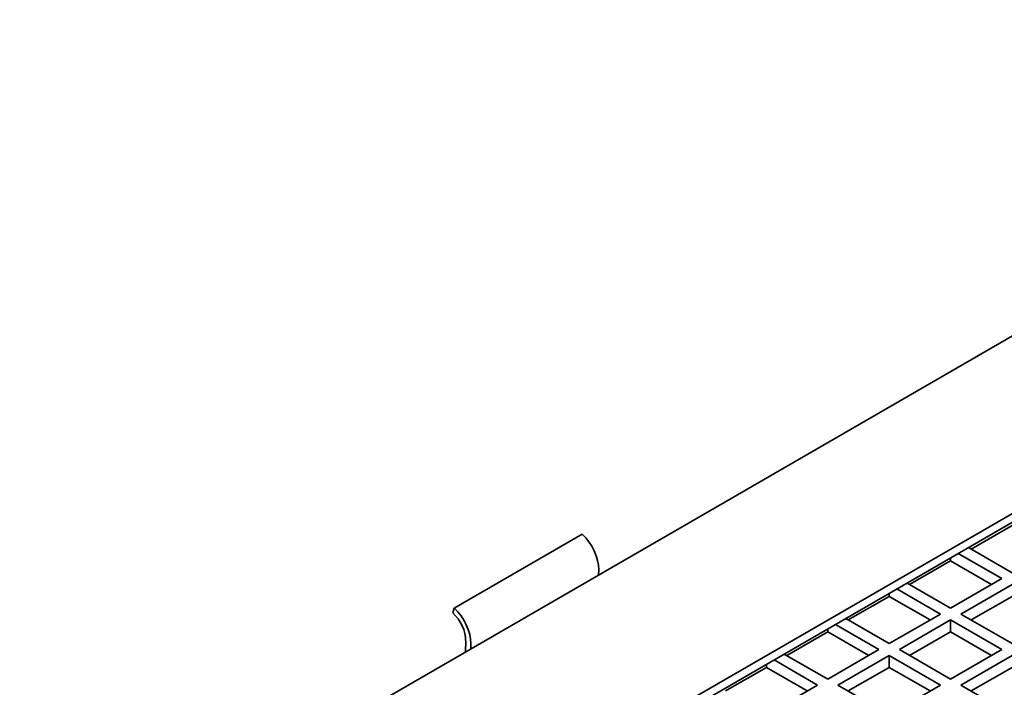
# Model space of a CAD drawing. Header units: millimetres. Extents: x 0 to 5940, y 0 to 4200.
# Tile 39 of 49: x 2926 to 3062, y 3189 to 3281. Entities that reach past the tile are written whole.
import ezdxf

# ---------------------------------------------------------------- set-up
doc = ezdxf.new("R2010")
doc.units = ezdxf.units.MM
doc.header["$LTSCALE"] = 10
doc.layers.add('Spigoli visibili(ISO)', color=7, linetype='Continuous', lineweight=35)

msp = doc.modelspace()

# ---------------------------------------------------------------- linework, layer by layer
at = {"layer": 'Spigoli visibili(ISO)'}
for p, q in [((2877.88, 3130.73), (3138.81, 3281.37)), ((2920.31, 3130.73), (3138.81, 3256.87)), ((3138.81, 3255.65), (2921.37, 3130.11)), ((3063.15, 3211.56), (3057.49, 3208.29)), ((3003.75, 3210.35), (2986.07, 3200.15)), ((3063.15, 3205.03), (3057.14, 3208.5)), ((3054.66, 3206.66), (3054.66, 3207.07)), ((3055.72, 3207.68), (3061.73, 3204.21)), ((3006.04, 3205.42), (3006.03, 3204.71)), ((3054.66, 3206.66), (3049, 3203.39)), ((3060.32, 3203.39), (3054.66, 3206.66)), ((3061.73, 3204.21), (3054.66, 3200.13)), ((3047.24, 3202.78), (3053.25, 3199.31)), ((3054.66, 3200.13), (3048.65, 3203.6)), ((3056.08, 3199.31), (3063.15, 3203.39)), ((3046.18, 3201.76), (3040.52, 3198.5)), ((3046.18, 3201.76), (3046.18, 3202.17)), ((3051.83, 3198.5), (3046.18, 3201.76)), ((3063.15, 3201.76), (3057.49, 3198.5)), ((2986.07, 3200.15), (2985.88, 3199.48)), ((3046.18, 3195.23), (3040.17, 3198.7)), ((3053.25, 3199.31), (3046.18, 3195.23)), ((3063.15, 3195.23), (3056.08, 3199.31)), ((3037.69, 3196.86), (3037.69, 3197.27)), ((3038.75, 3197.88), (3044.76, 3194.41)), ((3047.59, 3194.41), (3054.66, 3198.5)), ((3054.66, 3196.86), (3054.66, 3198.5)), ((3054.66, 3198.5), (3061.73, 3194.41)), ((3037.69, 3196.86), (3032.03, 3193.6)), ((3043.35, 3193.6), (3037.69, 3196.86)), ((3054.66, 3196.86), (3049, 3193.6)), ((3060.32, 3193.6), (3054.66, 3196.86)), ((2987.63, 3194.09), (2987.66, 3195.64)), ((2988.35, 3194.5), (2988.36, 3195.22)), ((3037.69, 3190.33), (3031.68, 3193.8)), ((3044.76, 3194.41), (3037.69, 3190.33)), ((3039.1, 3189.51), (3046.18, 3193.6)), ((3046.18, 3191.96), (3046.18, 3193.6)), ((3046.18, 3193.6), (3053.25, 3189.51)), ((3054.66, 3190.33), (3047.59, 3194.41)), ((3061.73, 3194.41), (3054.66, 3190.33)), ((3056.08, 3189.51), (3063.15, 3193.6)), ((3029.21, 3191.96), (3023.55, 3188.7)), ((3029.21, 3191.96), (3029.21, 3192.37)), ((3034.86, 3188.7), (3029.21, 3191.96)), ((3030.27, 3192.98), (3036.28, 3189.51)), ((3046.18, 3191.96), (3040.52, 3188.7)), ((3051.83, 3188.7), (3046.18, 3191.96)), ((3063.15, 3191.96), (3057.49, 3188.7)), ((3036.28, 3189.51), (3029.21, 3185.43)), ((3046.18, 3185.43), (3039.1, 3189.51)), ((3053.25, 3189.51), (3046.18, 3185.43)), ((3063.15, 3185.43), (3056.08, 3189.51))]:
    msp.add_line(p, q, dxfattribs=at)
for centre, major_axis, start_param, end_param in [((3002.86, 3207.34), (-2.25, 3.9), 3.905029, 5.214026), ((2985.18, 3197.14), (-2.25, 3.9), 3.905029, 5.214026), ((2985.18, 3197.14), (1.75, -3.03), 0.763437, 2.072433)]:
    msp.add_ellipse(centre, major_axis=major_axis, ratio=0.57735, start_param=start_param, end_param=end_param, dxfattribs=at)

doc.saveas('drawing.dxf')
